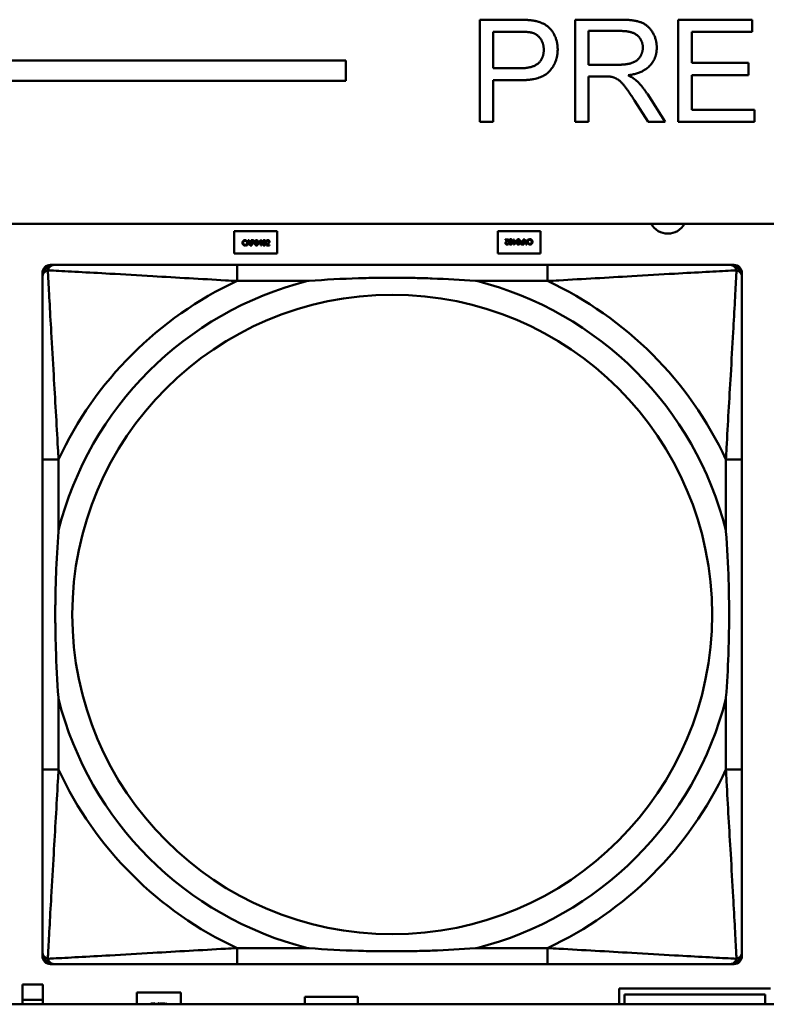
# Model space of a CAD drawing. Header units: inches. Extents: x 7.4 to 53, y 27.5 to 52.4.
# Tile 37 of 128: x 32.9 to 33.6, y 30.2 to 31.1. Entities that reach past the tile are written whole.
import ezdxf

# ---------------------------------------------------------------- set-up
doc = ezdxf.new("R2010")
doc.units = ezdxf.units.IN
doc.header["$MEASUREMENT"] = 0
doc.layers.add('Visible Edges(ANSI)', color=7, linetype='Continuous', lineweight=50)
doc.layers.add('Visible Tangent Edges(ANSI)', color=7, linetype='Continuous', lineweight=50)

msp = doc.modelspace()

# ---------------------------------------------------------------- linework, layer by layer
at = {"layer": 'Visible Edges(ANSI)'}
for p, q in [((33.333, 31.13619), (33.37073, 31.13619)), ((33.333, 31.03619), (33.333, 31.13619)), ((33.42644, 31.13619), (33.4708, 31.13619)), ((33.42644, 31.03619), (33.42644, 31.13619)), ((33.52743, 31.13619), (33.59984, 31.13619)), ((33.52743, 31.03619), (33.52743, 31.13619)), ((33.59984, 31.13619), (33.59984, 31.12437)), ((33.34626, 31.08862), (33.34626, 31.12437)), ((33.34626, 31.12437), (33.37187, 31.12437)), ((33.43971, 31.09205), (33.43971, 31.12513)), ((33.43971, 31.12513), (33.47134, 31.12513)), ((33.59984, 31.12437), (33.5407, 31.12437)), ((33.5407, 31.12437), (33.5407, 31.09381)), ((25.05481, 31.09622), (33.20182, 31.09622)), ((33.20182, 31.09622), (33.20182, 31.07622)), ((33.46814, 31.09205), (33.43971, 31.09205)), ((33.5407, 31.09381), (33.59611, 31.09381)), ((33.59611, 31.09381), (33.59611, 31.08199)), ((33.3721, 31.08862), (33.34626, 31.08862)), ((33.45503, 31.08062), (33.43971, 31.08062)), ((33.43971, 31.08062), (33.43971, 31.03619)), ((33.59611, 31.08199), (33.5407, 31.08199)), ((33.5407, 31.08199), (33.5407, 31.048)), ((33.20182, 31.07622), (25.05481, 31.07622)), ((33.37195, 31.07681), (33.34626, 31.07681)), ((33.34626, 31.07681), (33.34626, 31.03619)), ((33.49718, 31.0634), (33.51448, 31.03619)), ((33.49794, 31.03619), (33.48468, 31.05699)), ((33.5407, 31.048), (33.60213, 31.048)), ((33.60213, 31.048), (33.60213, 31.03619)), ((33.34626, 31.03619), (33.333, 31.03619)), ((33.43971, 31.03619), (33.42644, 31.03619)), ((33.51448, 31.03619), (33.49794, 31.03619)), ((33.60213, 31.03619), (33.52743, 31.03619)), ((25.05481, 30.93622), (42.14884, 30.93622)), ((33.09268, 30.92905), (33.13468, 30.92905)), ((33.09268, 30.90705), (33.09268, 30.92905)), ((33.13468, 30.92905), (33.13468, 30.90705)), ((33.35068, 30.90705), (33.35068, 30.92905)), ((33.35068, 30.92905), (33.39268, 30.92905)), ((33.39268, 30.92905), (33.39268, 30.90705)), ((33.10453, 30.91897), (33.10448, 30.91897)), ((33.10448, 30.91624), (33.10453, 30.91624)), ((33.10453, 30.91977), (33.10453, 30.91897)), ((33.10453, 30.91624), (33.10453, 30.91545)), ((33.10461, 30.91511), (33.1063, 30.92011)), ((33.10574, 30.9165), (33.10529, 30.91511)), ((33.10765, 30.9165), (33.10574, 30.9165)), ((33.10669, 30.91943), (33.10592, 30.91707)), ((33.10592, 30.91707), (33.10747, 30.91707)), ((33.1063, 30.92011), (33.10712, 30.92011)), ((33.10747, 30.91707), (33.10669, 30.91943)), ((33.10712, 30.92011), (33.1088, 30.91511)), ((33.1081, 30.91511), (33.10765, 30.9165)), ((33.10928, 30.91511), (33.10928, 30.92011)), ((33.10928, 30.92011), (33.11053, 30.92011)), ((33.11049, 30.91953), (33.10994, 30.91953)), ((33.10994, 30.91953), (33.10994, 30.91754)), ((33.10994, 30.91754), (33.1104, 30.91754)), ((33.10994, 30.91697), (33.10994, 30.91511)), ((33.1105, 30.91697), (33.10994, 30.91697)), ((33.11645, 30.91753), (33.11869, 30.92011)), ((33.11645, 30.91682), (33.11645, 30.91753)), ((33.11866, 30.91682), (33.11645, 30.91682)), ((33.11866, 30.91932), (33.11698, 30.91736)), ((33.11698, 30.91736), (33.11866, 30.91736)), ((33.11866, 30.91736), (33.11866, 30.91932)), ((33.11866, 30.91511), (33.11866, 30.91682)), ((33.11869, 30.92011), (33.1193, 30.92011)), ((33.1193, 30.92011), (33.1193, 30.91736)), ((33.1193, 30.91736), (33.1199, 30.91736)), ((33.1193, 30.91682), (33.1193, 30.91511)), ((33.1199, 30.91682), (33.1193, 30.91682)), ((33.1199, 30.91736), (33.1199, 30.91682)), ((33.12418, 30.91511), (33.12418, 30.91582)), ((33.12429, 30.9192), (33.12429, 30.91991)), ((33.12433, 30.9192), (33.12429, 30.9192)), ((33.12481, 30.91569), (33.12727, 30.91569)), ((33.12727, 30.91569), (33.12727, 30.91511)), ((33.3581, 30.921), (33.36118, 30.921)), ((33.3581, 30.92042), (33.3581, 30.921)), ((33.36055, 30.92042), (33.3581, 30.92042)), ((33.36104, 30.91691), (33.36108, 30.91691)), ((33.36108, 30.91691), (33.36108, 30.91619)), ((33.36118, 30.921), (33.36118, 30.92029)), ((33.36547, 30.91928), (33.36606, 30.91928)), ((33.36547, 30.91874), (33.36547, 30.91928)), ((33.36606, 30.91874), (33.36547, 30.91874)), ((33.36606, 30.921), (33.36671, 30.921)), ((33.36606, 30.91928), (33.36606, 30.921)), ((33.36606, 30.916), (33.36606, 30.91874)), ((33.36668, 30.916), (33.36606, 30.916)), ((33.36892, 30.91858), (33.36668, 30.916)), ((33.36671, 30.921), (33.36671, 30.91928)), ((33.36671, 30.91928), (33.36892, 30.91928)), ((33.36671, 30.91874), (33.36671, 30.91679)), ((33.36839, 30.91874), (33.36671, 30.91874)), ((33.36671, 30.91679), (33.36839, 30.91874)), ((33.36892, 30.91928), (33.36892, 30.91858)), ((33.37609, 30.916), (33.37483, 30.916)), ((33.37486, 30.91914), (33.37542, 30.91914)), ((33.37487, 30.91657), (33.37542, 30.91657)), ((33.37542, 30.91857), (33.37497, 30.91857)), ((33.37542, 30.921), (33.37609, 30.921)), ((33.37542, 30.91914), (33.37542, 30.921)), ((33.37542, 30.91657), (33.37542, 30.91857)), ((33.37609, 30.921), (33.37609, 30.916)), ((33.37825, 30.916), (33.37656, 30.921)), ((33.37656, 30.921), (33.37726, 30.921)), ((33.37726, 30.921), (33.37772, 30.9196)), ((33.37772, 30.9196), (33.37962, 30.9196)), ((33.37944, 30.91903), (33.3779, 30.91903)), ((33.3779, 30.91903), (33.37867, 30.91668)), ((33.37907, 30.916), (33.37825, 30.916)), ((33.37867, 30.91668), (33.37944, 30.91903)), ((33.38075, 30.921), (33.37907, 30.916)), ((33.37962, 30.9196), (33.38008, 30.921)), ((33.38008, 30.921), (33.38075, 30.921)), ((33.38083, 30.91986), (33.38083, 30.92066)), ((33.38088, 30.91986), (33.38083, 30.91986)), ((33.38083, 30.91633), (33.38083, 30.91713)), ((33.38083, 30.91713), (33.38088, 30.91713)), ((33.13468, 30.90705), (33.09268, 30.90705)), ((33.10529, 30.91511), (33.10461, 30.91511)), ((33.1088, 30.91511), (33.1081, 30.91511)), ((33.10994, 30.91511), (33.10928, 30.91511)), ((33.1193, 30.91511), (33.11866, 30.91511)), ((33.12727, 30.91511), (33.12418, 30.91511)), ((33.39268, 30.90705), (33.35068, 30.90705)), ((32.90479, 30.21878), (32.90479, 30.88807)), ((32.91266, 30.89595), (32.91661, 30.89595)), ((33.39927, 30.89595), (33.09535, 30.89595)), ((33.57802, 30.89595), (33.58195, 30.89595)), ((33.58983, 30.88807), (33.58983, 30.88414)), ((32.9048, 30.70539), (32.9048, 30.40147)), ((33.58983, 30.40147), (33.58983, 30.70539)), ((33.58983, 30.22273), (33.58983, 30.21878)), ((33.58195, 30.21091), (32.91266, 30.21091)), ((33.09535, 30.21092), (33.39927, 30.21092)), ((32.88518, 30.17595), (32.88518, 30.19105)), ((32.88518, 30.19105), (32.90518, 30.19105)), ((32.90518, 30.19105), (32.90518, 30.17595)), ((32.99718, 30.17158), (32.99718, 30.18305)), ((32.99718, 30.18305), (33.04018, 30.18305)), ((33.04018, 30.18305), (33.04018, 30.17158)), ((33.46968, 30.18705), (33.61768, 30.18705)), ((33.46968, 30.17158), (33.46968, 30.18705)), ((32.88518, 30.17595), (32.90518, 30.17595)), ((32.88518, 30.17158), (32.88518, 30.17595)), ((32.90518, 30.17595), (32.90518, 30.17158)), ((33.16168, 30.17158), (33.16168, 30.17905)), ((33.16168, 30.17905), (33.21368, 30.17905)), ((33.21368, 30.17905), (33.21368, 30.17158)), ((33.61258, 30.1812), (33.47478, 30.1812)), ((33.47478, 30.1812), (33.47478, 30.17158)), ((33.61258, 30.17158), (33.61258, 30.1812)), ((42.14884, 30.17158), (25.05481, 30.17158)), ((33.01092, 30.17248), (33.01277, 30.17248)), ((33.01092, 30.17213), (33.01092, 30.17248)), ((33.0124, 30.17213), (33.01092, 30.17213)), ((33.01277, 30.17248), (33.01277, 30.17205)), ((33.0157, 30.17248), (33.01609, 30.17248)), ((33.0157, 30.17158), (33.0157, 30.17248)), ((33.01609, 30.17248), (33.01609, 30.17158)), ((33.02189, 30.1718), (33.02186, 30.1718)), ((33.02189, 30.1723), (33.02189, 30.1718)), ((33.02218, 30.17212), (33.02218, 30.17248)), ((33.02218, 30.17248), (33.02406, 30.17248)), ((33.02366, 30.17212), (33.02218, 30.17212)), ((33.02366, 30.17158), (33.02366, 30.17212)), ((33.02406, 30.17248), (33.02406, 30.17158)), ((33.02429, 30.17248), (33.02481, 30.17248)), ((33.02503, 30.17158), (33.02429, 30.17248)), ((33.02481, 30.17248), (33.02553, 30.17158)), ((33.02622, 30.17248), (33.02662, 30.17248)), ((33.02622, 30.17158), (33.02622, 30.17248)), ((33.02662, 30.17248), (33.02662, 30.17158))]:
    msp.add_line(p, q, dxfattribs=at)
for centre, radius, start, end in [((33.51721, 30.94506), 0.0185, 208.54177, 331.45823), ((32.91266, 30.88807), 0.00787, 90, 180), ((32.91661, 30.88414), 0.01181, 90.00001, 180), ((33.57802, 30.88414), 0.01181, 0, 89.99999), ((33.58195, 30.88807), 0.00787, 0, 90), ((32.91661, 30.22273), 0.01181, 180, 269.99999), ((33.57802, 30.22273), 0.01181, 270.00001, 360), ((32.91266, 30.21878), 0.00787, 180, 270), ((33.58195, 30.21878), 0.00787, 270, 0)]:
    msp.add_arc(centre, radius, start, end, dxfattribs=at)
for points in [[(33.37073, 31.13619), (33.38071, 31.13619), (33.38597, 31.13519)], [(33.38597, 31.13519), (33.39336, 31.13397), (33.40327, 31.12712), (33.40937, 31.11469), (33.40937, 31.10722)], [(33.4708, 31.13619), (33.48414, 31.13619), (33.49809, 31.13077), (33.5064, 31.11713), (33.5064, 31.1089)], [(33.37187, 31.12437), (33.38086, 31.12437), (33.38422, 31.12346)], [(33.38422, 31.12346), (33.3894, 31.12208), (33.39573, 31.11309), (33.39573, 31.10684)], [(33.47134, 31.12513), (33.48247, 31.12513), (33.49275, 31.11599), (33.49275, 31.1089)], [(33.49275, 31.1089), (33.49275, 31.1041), (33.48742, 31.09579), (33.47721, 31.09205), (33.46814, 31.09205)], [(33.5064, 31.1089), (33.5064, 31.09823), (33.4926, 31.08367), (33.47827, 31.08169)], [(33.40937, 31.10722), (33.40937, 31.09449), (33.39314, 31.07681), (33.37195, 31.07681)], [(33.39573, 31.10684), (33.39573, 31.09815), (33.38498, 31.08862), (33.3721, 31.08862)], [(33.46242, 31.08016), (33.46013, 31.08062), (33.45503, 31.08062)], [(33.48468, 31.05699), (33.47888, 31.06599), (33.47141, 31.07551), (33.46547, 31.0794), (33.46242, 31.08016)], [(33.47827, 31.08169), (33.48346, 31.07917), (33.4862, 31.07673)], [(33.4862, 31.07673), (33.49199, 31.0714), (33.49718, 31.0634)], [(33.10074, 30.9176), (33.10074, 30.91823), (33.10106, 30.91916), (33.10136, 30.91951)], [(33.10137, 30.91567), (33.10107, 30.916), (33.10074, 30.91697), (33.10074, 30.9176)], [(33.10136, 30.91951), (33.10166, 30.91984), (33.10248, 30.9202), (33.10299, 30.9202)], [(33.10298, 30.91502), (33.10249, 30.91502), (33.10167, 30.91535), (33.10137, 30.91567)], [(33.10188, 30.91911), (33.10167, 30.91886), (33.10143, 30.91808), (33.10143, 30.9176)], [(33.10143, 30.9176), (33.10143, 30.91709), (33.10168, 30.91635), (33.10189, 30.91609)], [(33.10298, 30.91963), (33.10266, 30.91963), (33.10209, 30.91937), (33.10188, 30.91911)], [(33.10189, 30.91609), (33.10211, 30.91584), (33.10267, 30.91559), (33.10298, 30.91559)], [(33.10392, 30.91939), (33.10373, 30.91949), (33.10328, 30.91963), (33.10298, 30.91963)], [(33.10298, 30.91559), (33.10327, 30.91559), (33.10376, 30.91573), (33.10395, 30.91584)], [(33.10299, 30.9202), (33.10324, 30.9202), (33.10368, 30.92012), (33.10387, 30.92007)], [(33.10387, 30.92007), (33.10403, 30.92001), (33.10437, 30.91986), (33.10453, 30.91977)], [(33.10448, 30.91897), (33.10439, 30.91905), (33.10412, 30.91928), (33.10392, 30.91939)], [(33.10395, 30.91584), (33.10414, 30.91595), (33.10441, 30.91616), (33.10448, 30.91624)], [(33.1104, 30.91754), (33.1108, 30.91754), (33.1113, 30.91767), (33.11146, 30.91784)], [(33.11138, 30.91934), (33.11123, 30.91945), (33.1108, 30.91953), (33.11049, 30.91953)], [(33.112, 30.91749), (33.11174, 30.91723), (33.11104, 30.91697), (33.1105, 30.91697)], [(33.11053, 30.92011), (33.11098, 30.92011), (33.1116, 30.91996), (33.11184, 30.91979)], [(33.11174, 30.91858), (33.11174, 30.91884), (33.11157, 30.91922), (33.11138, 30.91934)], [(33.11146, 30.91784), (33.11161, 30.91799), (33.11174, 30.91834), (33.11174, 30.91858)], [(33.11184, 30.91979), (33.11212, 30.9196), (33.11244, 30.91902), (33.11244, 30.9186)], [(33.11244, 30.9186), (33.11244, 30.91828), (33.11221, 30.91769), (33.112, 30.91749)], [(33.11284, 30.9176), (33.11284, 30.91896), (33.11362, 30.92021), (33.11444, 30.92021)], [(33.11444, 30.915), (33.11362, 30.915), (33.11284, 30.91629), (33.11284, 30.9176)], [(33.1137, 30.91913), (33.1136, 30.91887), (33.11352, 30.91809), (33.11352, 30.9176)], [(33.11352, 30.9176), (33.11352, 30.91708), (33.11359, 30.91637), (33.11369, 30.9161)], [(33.11369, 30.9161), (33.11379, 30.91584), (33.11415, 30.91556), (33.11444, 30.91556)], [(33.11444, 30.91965), (33.11416, 30.91965), (33.1138, 30.91939), (33.1137, 30.91913)], [(33.11444, 30.92021), (33.11527, 30.92021), (33.11604, 30.91891), (33.11604, 30.91761)], [(33.11518, 30.91913), (33.11508, 30.91939), (33.11472, 30.91965), (33.11444, 30.91965)], [(33.11604, 30.91761), (33.11604, 30.91626), (33.11526, 30.915), (33.11444, 30.915)], [(33.11444, 30.91556), (33.11472, 30.91556), (33.11508, 30.91582), (33.11518, 30.91608)], [(33.11536, 30.91761), (33.11536, 30.91812), (33.11528, 30.91888), (33.11518, 30.91913)], [(33.11518, 30.91608), (33.11528, 30.91633), (33.11536, 30.91709), (33.11536, 30.91761)], [(33.12035, 30.9176), (33.12035, 30.91896), (33.12113, 30.92021), (33.12195, 30.92021)], [(33.12195, 30.915), (33.12112, 30.915), (33.12035, 30.91629), (33.12035, 30.9176)], [(33.1212, 30.91913), (33.1211, 30.91887), (33.12103, 30.91809), (33.12103, 30.9176)], [(33.12103, 30.9176), (33.12103, 30.91708), (33.12109, 30.91637), (33.1212, 30.9161)], [(33.12195, 30.91965), (33.12167, 30.91965), (33.12131, 30.91939), (33.1212, 30.91913)], [(33.1212, 30.9161), (33.1213, 30.91584), (33.12166, 30.91556), (33.12195, 30.91556)], [(33.12195, 30.92021), (33.12277, 30.92021), (33.12354, 30.91891), (33.12354, 30.91761)], [(33.12268, 30.91913), (33.12258, 30.91939), (33.12223, 30.91965), (33.12195, 30.91965)], [(33.12354, 30.91761), (33.12354, 30.91626), (33.12276, 30.915), (33.12195, 30.915)], [(33.12195, 30.91556), (33.12222, 30.91556), (33.12258, 30.91582), (33.12268, 30.91608)], [(33.12286, 30.91761), (33.12286, 30.91812), (33.12278, 30.91888), (33.12268, 30.91913)], [(33.12268, 30.91608), (33.12278, 30.91633), (33.12286, 30.91709), (33.12286, 30.91761)], [(33.12418, 30.91582), (33.12452, 30.91613), (33.12511, 30.91671), (33.12539, 30.91702)], [(33.12429, 30.91991), (33.1245, 30.92001), (33.12524, 30.92021), (33.12557, 30.92021)], [(33.12481, 30.91947), (33.12467, 30.91942), (33.12441, 30.91926), (33.12433, 30.9192)], [(33.12552, 30.91963), (33.12534, 30.91963), (33.12498, 30.91954), (33.12481, 30.91947)], [(33.12613, 30.91698), (33.12582, 30.91664), (33.12504, 30.9159), (33.12481, 30.91569)], [(33.12539, 30.91702), (33.12596, 30.91765), (33.12638, 30.9184), (33.12638, 30.9188)], [(33.12613, 30.91943), (33.12602, 30.91953), (33.12571, 30.91963), (33.12552, 30.91963)], [(33.12557, 30.92021), (33.12627, 30.92021), (33.12706, 30.91947), (33.12706, 30.91884)], [(33.12638, 30.9188), (33.12638, 30.91901), (33.12625, 30.91933), (33.12613, 30.91943)], [(33.1268, 30.91784), (33.12668, 30.91762), (33.12633, 30.91719), (33.12613, 30.91698)], [(33.12706, 30.91884), (33.12706, 30.91854), (33.12692, 30.91805), (33.1268, 30.91784)], [(33.3583, 30.91727), (33.3583, 30.91756), (33.35844, 30.91806), (33.35856, 30.91827)], [(33.35979, 30.91589), (33.35909, 30.91589), (33.3583, 30.91664), (33.3583, 30.91727)], [(33.35856, 30.91827), (33.35868, 30.91849), (33.35904, 30.91892), (33.35923, 30.91912)], [(33.35997, 30.91909), (33.3594, 30.91846), (33.35898, 30.9177), (33.35898, 30.9173)], [(33.35898, 30.9173), (33.35898, 30.91709), (33.35911, 30.91678), (33.35923, 30.91668)], [(33.35923, 30.91912), (33.35955, 30.91947), (33.36032, 30.9202), (33.36055, 30.92042)], [(33.35923, 30.91668), (33.35935, 30.91657), (33.35966, 30.91647), (33.35984, 30.91647)], [(33.36108, 30.91619), (33.36087, 30.91609), (33.36013, 30.91589), (33.35979, 30.91589)], [(33.35984, 30.91647), (33.36002, 30.91647), (33.36039, 30.91656), (33.36055, 30.91663)], [(33.36118, 30.92029), (33.36085, 30.91998), (33.36026, 30.9194), (33.35997, 30.91909)], [(33.36055, 30.91663), (33.36069, 30.91669), (33.36096, 30.91685), (33.36104, 30.91691)], [(33.36182, 30.9185), (33.36182, 30.91984), (33.3626, 30.9211), (33.36342, 30.9211)], [(33.36342, 30.9159), (33.36259, 30.9159), (33.36182, 30.91719), (33.36182, 30.9185)], [(33.36268, 30.92002), (33.36258, 30.91978), (33.3625, 30.91901), (33.3625, 30.9185)], [(33.3625, 30.9185), (33.3625, 30.91798), (33.36258, 30.91723), (33.36268, 30.91697)], [(33.36342, 30.92055), (33.36314, 30.92055), (33.36278, 30.92029), (33.36268, 30.92002)], [(33.36268, 30.91697), (33.36279, 30.91672), (33.36314, 30.91645), (33.36342, 30.91645)], [(33.36342, 30.9211), (33.36424, 30.9211), (33.36502, 30.91982), (33.36502, 30.9185)], [(33.36417, 30.92001), (33.36407, 30.92027), (33.36371, 30.92055), (33.36342, 30.92055)], [(33.36502, 30.9185), (33.36502, 30.91715), (33.36424, 30.9159), (33.36342, 30.9159)], [(33.36342, 30.91645), (33.3637, 30.91645), (33.36406, 30.91672), (33.36416, 30.91698)], [(33.36416, 30.91698), (33.36426, 30.91723), (33.36434, 30.91801), (33.36434, 30.9185)], [(33.36434, 30.9185), (33.36434, 30.91903), (33.36427, 30.91973), (33.36417, 30.92001)], [(33.36932, 30.9185), (33.36932, 30.91984), (33.37011, 30.9211), (33.37092, 30.9211)], [(33.37092, 30.9159), (33.3701, 30.9159), (33.36932, 30.91719), (33.36932, 30.9185)], [(33.37018, 30.92002), (33.37009, 30.91978), (33.37001, 30.91901), (33.37001, 30.9185)], [(33.37001, 30.9185), (33.37001, 30.91798), (33.37009, 30.91723), (33.37019, 30.91697)], [(33.37092, 30.92055), (33.37065, 30.92055), (33.37029, 30.92029), (33.37018, 30.92002)], [(33.37019, 30.91697), (33.37029, 30.91672), (33.37064, 30.91645), (33.37092, 30.91645)], [(33.37092, 30.9211), (33.37175, 30.9211), (33.37252, 30.91982), (33.37252, 30.9185)], [(33.37167, 30.92001), (33.37157, 30.92027), (33.37121, 30.92055), (33.37092, 30.92055)], [(33.37252, 30.9185), (33.37252, 30.91715), (33.37174, 30.9159), (33.37092, 30.9159)], [(33.37092, 30.91645), (33.3712, 30.91645), (33.37156, 30.91672), (33.37167, 30.91698)], [(33.37184, 30.9185), (33.37184, 30.91903), (33.37178, 30.91973), (33.37167, 30.92001)], [(33.37167, 30.91698), (33.37177, 30.91723), (33.37184, 30.91801), (33.37184, 30.9185)], [(33.37293, 30.91751), (33.37293, 30.91783), (33.37316, 30.91841), (33.37336, 30.91862)], [(33.37352, 30.91631), (33.37324, 30.9165), (33.37293, 30.91709), (33.37293, 30.91751)], [(33.37336, 30.91862), (33.37362, 30.91887), (33.37432, 30.91914), (33.37486, 30.91914)], [(33.37483, 30.916), (33.37439, 30.916), (33.37376, 30.91614), (33.37352, 30.91631)], [(33.3739, 30.91827), (33.37375, 30.91812), (33.37362, 30.91777), (33.37362, 30.91753)], [(33.37362, 30.91753), (33.37362, 30.91727), (33.3738, 30.91689), (33.37398, 30.91676)], [(33.37497, 30.91857), (33.37456, 30.91857), (33.37407, 30.91844), (33.3739, 30.91827)], [(33.37398, 30.91676), (33.37414, 30.91666), (33.37456, 30.91657), (33.37487, 30.91657)], [(33.38083, 30.92066), (33.381, 30.92074), (33.38129, 30.92088), (33.3815, 30.92094)], [(33.3815, 30.91604), (33.38133, 30.91609), (33.381, 30.91624), (33.38083, 30.91633)], [(33.38141, 30.92027), (33.38123, 30.92016), (33.38096, 30.91994), (33.38088, 30.91986)], [(33.38088, 30.91713), (33.38097, 30.91705), (33.38125, 30.91683), (33.38145, 30.91672)], [(33.38238, 30.92051), (33.38209, 30.92051), (33.3816, 30.92037), (33.38141, 30.92027)], [(33.38145, 30.91672), (33.38164, 30.91661), (33.38209, 30.91648), (33.38238, 30.91648)], [(33.3815, 30.92094), (33.38172, 30.92102), (33.38209, 30.92109), (33.38239, 30.92109)], [(33.38238, 30.91591), (33.38212, 30.91591), (33.38168, 30.91598), (33.3815, 30.91604)], [(33.38347, 30.92001), (33.38326, 30.92026), (33.3827, 30.92051), (33.38238, 30.92051)], [(33.38238, 30.91648), (33.3827, 30.91648), (33.38327, 30.91674), (33.38349, 30.91699)], [(33.384, 30.9166), (33.3837, 30.91626), (33.38288, 30.91591), (33.38238, 30.91591)], [(33.38239, 30.92109), (33.38287, 30.92109), (33.3837, 30.92076), (33.384, 30.92043)], [(33.38393, 30.9185), (33.38393, 30.91902), (33.38368, 30.91976), (33.38347, 30.92001)], [(33.38349, 30.91699), (33.3837, 30.91725), (33.38393, 30.91802), (33.38393, 30.9185)], [(33.384, 30.92043), (33.3843, 30.92011), (33.38462, 30.91914), (33.38462, 30.9185)], [(33.38462, 30.9185), (33.38462, 30.91787), (33.3843, 30.91694), (33.384, 30.9166)], [(33.10387, 30.91516), (33.10365, 30.91509), (33.10328, 30.91502), (33.10298, 30.91502)], [(33.10453, 30.91545), (33.10437, 30.91537), (33.10407, 30.91523), (33.10387, 30.91516)], [(33.01367, 30.17189), (33.01362, 30.17177), (33.0136, 30.17158)], [(33.01412, 30.17221), (33.01395, 30.17221), (33.01373, 30.17205), (33.01367, 30.17189)], [(33.01457, 30.17189), (33.01451, 30.17204), (33.01429, 30.17221), (33.01412, 30.17221)], [(33.01464, 30.17158), (33.01462, 30.17175), (33.01457, 30.17189)], [(33.01818, 30.17189), (33.01813, 30.17177), (33.0181, 30.17158)], [(33.01862, 30.17221), (33.01845, 30.17221), (33.01824, 30.17205), (33.01818, 30.17189)], [(33.01907, 30.17189), (33.01901, 30.17204), (33.01879, 30.17221), (33.01862, 30.17221)], [(33.01914, 30.17158), (33.01912, 30.17175), (33.01907, 30.17189)], [(33.01985, 30.17162), (33.01985, 30.1718), (33.01999, 30.17214), (33.02012, 30.17226)], [(33.01985, 30.17158), (33.01985, 30.1716), (33.01985, 30.17162)], [(33.02012, 30.17226), (33.02026, 30.17239), (33.02063, 30.17253), (33.0209, 30.17253)], [(33.02093, 30.17219), (33.0206, 30.17219), (33.02026, 30.17191), (33.02026, 30.17169)], [(33.02026, 30.17169), (33.02026, 30.17163), (33.02027, 30.17158)], [(33.0209, 30.17253), (33.02123, 30.17253), (33.02169, 30.1724), (33.02189, 30.1723)], [(33.02186, 30.1718), (33.02166, 30.17198), (33.02116, 30.17219), (33.02093, 30.17219)]]:
    msp.add_open_spline(points, degree=2, dxfattribs=at)
for points, degree, knots in [([(33.09535, 30.89595), (33.09177, 30.89595), (33.08819, 30.89595), (33.08459, 30.89595), (33.05139, 30.89595), (33.01768, 30.89595), (32.98681, 30.89595), (32.95987, 30.89595), (32.93432, 30.89595), (32.92089, 30.89595), (32.91927, 30.89595), (32.91784, 30.89595), (32.91661, 30.89595)], 3, [0, 0, 0, 0, 0.0272471, 0.0272471, 0.0272471, 0.2790553, 0.2790553, 0.2790553, 0.4988354, 0.4988354, 0.4988354, 0.5252205, 0.5252205, 0.5252205, 0.5252205]), ([(33.57802, 30.89595), (33.56313, 30.89595), (33.52153, 30.89595), (33.48088, 30.89595), (33.45435, 30.89595), (33.4265, 30.89595), (33.39927, 30.89595)], 3, [-0.5252205, -0.5252205, -0.5252205, -0.5252205, -0.20743, -0.20743, -0.20743, 0, 0, 0, 0]), ([(32.9048, 30.88414), (32.9048, 30.86925), (32.9048, 30.82765), (32.9048, 30.787), (32.9048, 30.76047), (32.9048, 30.73262), (32.9048, 30.70539)], 3, [-0.5252205, -0.5252205, -0.5252205, -0.5252205, -0.20743, -0.20743, -0.20743, 0, 0, 0, 0]), ([(33.16457, 30.8802), (33.165, 30.88023), (33.16544, 30.88027), (33.18194, 30.88151), (33.198, 30.88237), (33.22096, 30.88308), (33.22766, 30.88322), (33.23683, 30.88333), (33.23931, 30.88335), (33.24338, 30.88337), (33.24499, 30.88338), (33.24812, 30.88338), (33.24964, 30.88338), (33.25321, 30.88336), (33.25526, 30.88335), (33.26144, 30.88329), (33.26557, 30.88323), (33.2753, 30.88303), (33.2809, 30.88287), (33.30066, 30.88215), (33.31471, 30.88136), (33.32919, 30.88027), (33.32962, 30.88023), (33.33006, 30.8802)], 3, [-0.416114, -0.416114, -0.416114, -0.416114, -0.4127691, -0.4127691, -0.2896446, -0.2896446, -0.2388934, -0.2388934, -0.2201881, -0.2201881, -0.2080204, -0.2080204, -0.196499, -0.196499, -0.1809939, -0.1809939, -0.149741, -0.149741, -0.1073162, -0.1073162, 0, 0, 0.0033356, 0.0033356, 0.0033356, 0.0033356]), ([(33.58983, 30.70539), (33.58983, 30.70897), (33.58983, 30.71256), (33.58983, 30.71615), (33.58983, 30.74936), (33.58983, 30.78306), (33.58983, 30.81393), (33.58983, 30.84087), (33.58983, 30.86642), (33.58983, 30.87986), (33.58983, 30.88147), (33.58983, 30.8829), (33.58983, 30.88414)], 3, [0, 0, 0, 0, 0.0272471, 0.0272471, 0.0272471, 0.2790553, 0.2790553, 0.2790553, 0.4988354, 0.4988354, 0.4988354, 0.5252205, 0.5252205, 0.5252205, 0.5252205]), ([(32.92055, 30.47068), (32.92051, 30.47112), (32.92048, 30.47156), (32.91923, 30.48806), (32.91837, 30.50412), (32.91767, 30.52708), (32.91753, 30.53378), (32.91742, 30.54295), (32.91739, 30.54542), (32.91737, 30.5495), (32.91737, 30.55111), (32.91737, 30.55424), (32.91737, 30.55576), (32.91738, 30.55933), (32.91739, 30.56138), (32.91745, 30.56756), (32.91751, 30.57169), (32.91772, 30.58142), (32.91788, 30.58702), (32.9186, 30.60678), (32.91939, 30.62083), (32.92048, 30.63531), (32.92051, 30.63574), (32.92055, 30.63618)], 3, [-0.416114, -0.416114, -0.416114, -0.416114, -0.4127691, -0.4127691, -0.2896446, -0.2896446, -0.2388934, -0.2388934, -0.2201881, -0.2201881, -0.2080204, -0.2080204, -0.196499, -0.196499, -0.1809939, -0.1809939, -0.149741, -0.149741, -0.1073162, -0.1073162, 0, 0, 0.0033356, 0.0033356, 0.0033356, 0.0033356]), ([(33.57408, 30.63618), (33.57411, 30.63574), (33.57415, 30.63531), (33.57539, 30.6188), (33.57625, 30.60274), (33.57696, 30.57978), (33.5771, 30.57309), (33.57721, 30.56391), (33.57723, 30.56144), (33.57725, 30.55736), (33.57726, 30.55575), (33.57726, 30.55262), (33.57726, 30.5511), (33.57724, 30.54753), (33.57723, 30.54548), (33.57717, 30.5393), (33.57711, 30.53518), (33.57691, 30.52544), (33.57675, 30.51984), (33.57603, 30.50008), (33.57524, 30.48604), (33.57415, 30.47156), (33.57411, 30.47112), (33.57408, 30.47068)], 3, [-0.416114, -0.416114, -0.416114, -0.416114, -0.4127691, -0.4127691, -0.2896446, -0.2896446, -0.2388934, -0.2388934, -0.2201881, -0.2201881, -0.2080204, -0.2080204, -0.196499, -0.196499, -0.1809939, -0.1809939, -0.149741, -0.149741, -0.1073162, -0.1073162, 0, 0, 0.0033356, 0.0033356, 0.0033356, 0.0033356]), ([(32.9048, 30.40147), (32.9048, 30.37425), (32.9048, 30.34639), (32.9048, 30.31986), (32.9048, 30.27922), (32.9048, 30.23761), (32.9048, 30.22273)], 3, [3.9382945, 3.9382945, 3.9382945, 3.9382945, 4.1457245, 4.1457245, 4.1457245, 4.463515, 4.463515, 4.463515, 4.463515]), ([(33.58983, 30.22273), (33.58983, 30.23761), (33.58983, 30.27922), (33.58983, 30.31986), (33.58983, 30.34639), (33.58983, 30.37425), (33.58983, 30.40147)], 3, [-0.5252205, -0.5252205, -0.5252205, -0.5252205, -0.20743, -0.20743, -0.20743, 0, 0, 0, 0]), ([(33.33006, 30.22666), (33.32962, 30.22663), (33.32919, 30.2266), (33.31471, 30.22551), (33.30066, 30.22472), (33.2809, 30.224), (33.2753, 30.22384), (33.26557, 30.22363), (33.26144, 30.22357), (33.25526, 30.22351), (33.25321, 30.2235), (33.24964, 30.22349), (33.24812, 30.22349), (33.24499, 30.22349), (33.24338, 30.22349), (33.23931, 30.22351), (33.23683, 30.22353), (33.22766, 30.22364), (33.22096, 30.22379), (33.198, 30.22449), (33.18194, 30.22535), (33.16544, 30.2266), (33.165, 30.22663), (33.16457, 30.22666)], 3, [-0.4149464, -0.4149464, -0.4149464, -0.4149464, -0.41162, -0.41162, -0.3046026, -0.3046026, -0.2622958, -0.2622958, -0.23113, -0.23113, -0.215668, -0.215668, -0.2041787, -0.2041787, -0.1920448, -0.1920448, -0.1733916, -0.1733916, -0.1227817, -0.1227817, 0, 0, 0.0033356, 0.0033356, 0.0033356, 0.0033356]), ([(32.91661, 30.21092), (32.9315, 30.21092), (32.9731, 30.21092), (33.01374, 30.21092), (33.04027, 30.21092), (33.06813, 30.21092), (33.09535, 30.21092)], 3, [-0.5252205, -0.5252205, -0.5252205, -0.5252205, -0.20743, -0.20743, -0.20743, 0, 0, 0, 0]), ([(33.39927, 30.21092), (33.4265, 30.21092), (33.45435, 30.21092), (33.48088, 30.21092), (33.52153, 30.21092), (33.56313, 30.21092), (33.57802, 30.21092)], 3, [3.9382945, 3.9382945, 3.9382945, 3.9382945, 4.1457245, 4.1457245, 4.1457245, 4.463515, 4.463515, 4.463515, 4.463515]), ([(33.01182, 30.17158), (33.01192, 30.17168), (33.01226, 30.172), (33.0124, 30.17213)], 2, [0.535838, 0.535838, 0.535838, 1, 2, 2, 2]), ([(33.01277, 30.17205), (33.01258, 30.17187), (33.01234, 30.17164), (33.01228, 30.17158)], 2, [0, 0, 0, 1, 1.322468, 1.322468, 1.322468]), ([(33.0132, 30.17158), (33.01326, 30.17194), (33.01363, 30.17254), (33.01412, 30.17254)], 2, [0.418197, 0.418197, 0.418197, 1, 2, 2, 2]), ([(33.01412, 30.17254), (33.01461, 30.17254), (33.01498, 30.17194), (33.01504, 30.17158)], 2, [0, 0, 0, 1, 1.575709, 1.575709, 1.575709]), ([(33.0177, 30.17158), (33.01776, 30.17194), (33.01813, 30.17254), (33.01862, 30.17254)], 2, [0.418197, 0.418197, 0.418197, 1, 2, 2, 2]), ([(33.01862, 30.17254), (33.01912, 30.17254), (33.01948, 30.17194), (33.01954, 30.17158)], 2, [0, 0, 0, 1, 1.575709, 1.575709, 1.575709])]:
    msp.add_open_spline(points, degree=degree, knots=knots, dxfattribs=at)
at = {"layer": 'Visible Tangent Edges(ANSI)'}
for p, q in [((33.09535, 30.89595), (33.09535, 30.8802)), ((33.39927, 30.89595), (33.39927, 30.8802)), ((33.09535, 30.8802), (33.16457, 30.8802)), ((33.33006, 30.8802), (33.39927, 30.8802)), ((32.92055, 30.70539), (32.9048, 30.70539)), ((32.92055, 30.63618), (32.92055, 30.70539)), ((33.58983, 30.70539), (33.57408, 30.70539)), ((33.57408, 30.70539), (33.57408, 30.63618)), ((32.92055, 30.40147), (32.92055, 30.47068)), ((33.57408, 30.47068), (33.57408, 30.40147)), ((32.92055, 30.40147), (32.9048, 30.40147)), ((33.58983, 30.40147), (33.57408, 30.40147)), ((33.09535, 30.22666), (33.09535, 30.21092)), ((33.16457, 30.22666), (33.09535, 30.22666)), ((33.39927, 30.22666), (33.33006, 30.22666)), ((33.39927, 30.22666), (33.39927, 30.21092))]:
    msp.add_line(p, q, dxfattribs=at)
msp.add_circle((33.24731, 30.55343), 0.31328, dxfattribs=at)
for radius, start, end in [(0.33708, 104.21029, 165.78971), (0.36037, 114.94069, 155.05931), (0.33708, 14.21029, 75.78971), (0.36037, 24.94069, 65.05931), (0.33708, 194.21029, 255.78971), (0.33708, 284.21029, 345.78971), (0.36037, 204.94069, 245.05931), (0.36037, 294.94069, 335.05931)]:
    msp.add_arc((33.24731, 30.55343), radius, start, end, dxfattribs=at)
for points, knots in [([(32.9048, 30.88414), (32.9048, 30.88475), (32.90487, 30.88531), (32.90511, 30.88629), (32.90528, 30.88673), (32.90561, 30.88738), (32.90575, 30.88763), (32.90601, 30.888), (32.90612, 30.88814), (32.90645, 30.88854), (32.9067, 30.88879), (32.90741, 30.88941), (32.90791, 30.88974), (32.90896, 30.89027), (32.90949, 30.89049), (32.91008, 30.89066)], [-0.02627331, -0.02627331, -0.02627331, -0.02627331, -0.02158775, -0.02158775, -0.01736415, -0.01736415, -0.0147244, -0.0147244, -0.01307456, -0.01307456, -0.00977487, -0.00977487, -0.00449537, -0.00449537, 0.00012419, 0.00012419, 0.00012419, 0.00012419]), ([(32.91008, 30.89066), (32.91026, 30.89125), (32.91047, 30.89179), (32.91101, 30.89284), (32.91134, 30.89333), (32.91195, 30.89404), (32.9122, 30.89429), (32.91261, 30.89463), (32.91275, 30.89473), (32.91312, 30.89499), (32.91336, 30.89514), (32.91402, 30.89547), (32.91445, 30.89563), (32.91544, 30.89588), (32.916, 30.89595), (32.91661, 30.89595)], [-0.00012419, -0.00012419, -0.00012419, -0.00012419, 0.00449537, 0.00449537, 0.00977487, 0.00977487, 0.01307456, 0.01307456, 0.0147244, 0.0147244, 0.01736415, 0.01736415, 0.02158775, 0.02158775, 0.02627331, 0.02627331, 0.02627331, 0.02627331]), ([(32.92055, 30.70539), (32.92034, 30.70914), (32.92013, 30.71292), (32.91861, 30.74027), (32.91718, 30.76445), (32.91497, 30.80229), (32.91416, 30.81635), (32.91216, 30.85158), (32.91108, 30.8717), (32.91026, 30.88713), (32.91017, 30.88897), (32.91008, 30.89066)], [0, 0, 0, 0, 0.0278591, 0.0278591, 0.201273, 0.201273, 0.3066357, 0.3066357, 0.475216, 0.475216, 0.5007189, 0.5007189, 0.5007189, 0.5007189]), ([(32.91008, 30.89066), (32.91178, 30.89058), (32.91361, 30.89048), (32.92904, 30.88967), (32.94916, 30.88858), (32.9844, 30.88659), (32.99845, 30.88577), (33.03629, 30.88357), (33.06047, 30.88213), (33.08783, 30.88061), (33.0916, 30.8804), (33.09535, 30.8802)], [-0.5007189, -0.5007189, -0.5007189, -0.5007189, -0.475216, -0.475216, -0.3066357, -0.3066357, -0.201273, -0.201273, -0.0278591, -0.0278591, 0, 0, 0, 0]), ([(33.39927, 30.8802), (33.40302, 30.8804), (33.4068, 30.88061), (33.43415, 30.88213), (33.45833, 30.88357), (33.49617, 30.88577), (33.51023, 30.88659), (33.54546, 30.88858), (33.56558, 30.88967), (33.58101, 30.89048), (33.58285, 30.89058), (33.58454, 30.89066)], [0, 0, 0, 0, 0.0278591, 0.0278591, 0.201273, 0.201273, 0.3066357, 0.3066357, 0.475216, 0.475216, 0.5007189, 0.5007189, 0.5007189, 0.5007189]), ([(33.58454, 30.89066), (33.58446, 30.88897), (33.58436, 30.88713), (33.58355, 30.8717), (33.58246, 30.85158), (33.58047, 30.81635), (33.57965, 30.80229), (33.57745, 30.76445), (33.57601, 30.74027), (33.57449, 30.71292), (33.57428, 30.70914), (33.57408, 30.70539)], [-0.5007189, -0.5007189, -0.5007189, -0.5007189, -0.475216, -0.475216, -0.3066357, -0.3066357, -0.201273, -0.201273, -0.0278591, -0.0278591, 0, 0, 0, 0]), ([(33.57802, 30.89595), (33.57863, 30.89595), (33.57919, 30.89588), (33.58017, 30.89563), (33.58061, 30.89547), (33.58127, 30.89514), (33.58151, 30.89499), (33.58188, 30.89473), (33.58202, 30.89463), (33.58242, 30.89429), (33.58268, 30.89404), (33.58329, 30.89333), (33.58362, 30.89284), (33.58415, 30.89179), (33.58437, 30.89125), (33.58454, 30.89066)], [-0.02627331, -0.02627331, -0.02627331, -0.02627331, -0.02158775, -0.02158775, -0.01736415, -0.01736415, -0.0147244, -0.0147244, -0.01307456, -0.01307456, -0.00977487, -0.00977487, -0.00449537, -0.00449537, 0.00012419, 0.00012419, 0.00012419, 0.00012419]), ([(33.58454, 30.89066), (33.58513, 30.89049), (33.58567, 30.89027), (33.58672, 30.88974), (33.58721, 30.88941), (33.58792, 30.88879), (33.58817, 30.88854), (33.58851, 30.88814), (33.58861, 30.888), (33.58887, 30.88763), (33.58902, 30.88738), (33.58935, 30.88673), (33.58951, 30.88629), (33.58976, 30.88531), (33.58983, 30.88475), (33.58983, 30.88414)], [-0.00012419, -0.00012419, -0.00012419, -0.00012419, 0.00449537, 0.00449537, 0.00977487, 0.00977487, 0.01307456, 0.01307456, 0.0147244, 0.0147244, 0.01736415, 0.01736415, 0.02158775, 0.02158775, 0.02627331, 0.02627331, 0.02627331, 0.02627331]), ([(32.91008, 30.2162), (32.91017, 30.2179), (32.91026, 30.21973), (32.91108, 30.23516), (32.91216, 30.25528), (32.91416, 30.29052), (32.91497, 30.30457), (32.91718, 30.34241), (32.91861, 30.36659), (32.92013, 30.39395), (32.92034, 30.39772), (32.92055, 30.40147)], [-4.4390134, -4.4390134, -4.4390134, -4.4390134, -4.4135105, -4.4135105, -4.2449302, -4.2449302, -4.1395675, -4.1395675, -3.9661536, -3.9661536, -3.9382945, -3.9382945, -3.9382945, -3.9382945]), ([(33.57408, 30.40147), (33.57428, 30.39772), (33.57449, 30.39395), (33.57601, 30.36659), (33.57745, 30.34241), (33.57965, 30.30457), (33.58047, 30.29052), (33.58246, 30.25528), (33.58355, 30.23516), (33.58436, 30.21973), (33.58446, 30.2179), (33.58454, 30.2162)], [0, 0, 0, 0, 0.0278591, 0.0278591, 0.201273, 0.201273, 0.3066357, 0.3066357, 0.475216, 0.475216, 0.5007189, 0.5007189, 0.5007189, 0.5007189]), ([(32.91008, 30.2162), (32.90949, 30.21638), (32.90896, 30.21659), (32.90791, 30.21713), (32.90741, 30.21746), (32.9067, 30.21807), (32.90645, 30.21832), (32.90612, 30.21873), (32.90601, 30.21886), (32.90575, 30.21924), (32.90561, 30.21948), (32.90528, 30.22014), (32.90511, 30.22057), (32.90487, 30.22156), (32.9048, 30.22212), (32.9048, 30.22273)], [-0.00012419, -0.00012419, -0.00012419, -0.00012419, 0.00449537, 0.00449537, 0.00977487, 0.00977487, 0.01307456, 0.01307456, 0.0147244, 0.0147244, 0.01736415, 0.01736415, 0.02158775, 0.02158775, 0.02627331, 0.02627331, 0.02627331, 0.02627331]), ([(33.09535, 30.22666), (33.0916, 30.22646), (33.08783, 30.22625), (33.06047, 30.22473), (33.03629, 30.2233), (32.99845, 30.22109), (32.9844, 30.22028), (32.94916, 30.21828), (32.92904, 30.2172), (32.91361, 30.21638), (32.91178, 30.21629), (32.91008, 30.2162)], [0, 0, 0, 0, 0.0278591, 0.0278591, 0.201273, 0.201273, 0.3066357, 0.3066357, 0.475216, 0.475216, 0.5007189, 0.5007189, 0.5007189, 0.5007189]), ([(33.58454, 30.2162), (33.58285, 30.21629), (33.58101, 30.21638), (33.56558, 30.2172), (33.54546, 30.21828), (33.51023, 30.22028), (33.49617, 30.22109), (33.45833, 30.2233), (33.43415, 30.22473), (33.4068, 30.22625), (33.40302, 30.22646), (33.39927, 30.22666)], [-4.4390134, -4.4390134, -4.4390134, -4.4390134, -4.4135105, -4.4135105, -4.2449302, -4.2449302, -4.1395675, -4.1395675, -3.9661536, -3.9661536, -3.9382945, -3.9382945, -3.9382945, -3.9382945]), ([(33.58983, 30.22273), (33.58983, 30.22212), (33.58976, 30.22156), (33.58951, 30.22057), (33.58935, 30.22014), (33.58902, 30.21948), (33.58887, 30.21924), (33.58861, 30.21886), (33.58851, 30.21873), (33.58817, 30.21832), (33.58792, 30.21807), (33.58721, 30.21746), (33.58672, 30.21713), (33.58567, 30.21659), (33.58513, 30.21638), (33.58454, 30.2162)], [-0.02627331, -0.02627331, -0.02627331, -0.02627331, -0.02158775, -0.02158775, -0.01736415, -0.01736415, -0.0147244, -0.0147244, -0.01307456, -0.01307456, -0.00977487, -0.00977487, -0.00449537, -0.00449537, 0.00012419, 0.00012419, 0.00012419, 0.00012419]), ([(32.91661, 30.21092), (32.916, 30.21092), (32.91544, 30.21099), (32.91445, 30.21123), (32.91402, 30.21139), (32.91336, 30.21173), (32.91312, 30.21187), (32.91275, 30.21213), (32.91261, 30.21224), (32.9122, 30.21257), (32.91195, 30.21282), (32.91134, 30.21353), (32.91101, 30.21403), (32.91047, 30.21508), (32.91026, 30.21561), (32.91008, 30.2162)], [-0.02627331, -0.02627331, -0.02627331, -0.02627331, -0.02158775, -0.02158775, -0.01736415, -0.01736415, -0.0147244, -0.0147244, -0.01307456, -0.01307456, -0.00977487, -0.00977487, -0.00449537, -0.00449537, 0.00012419, 0.00012419, 0.00012419, 0.00012419]), ([(33.58454, 30.2162), (33.58437, 30.21561), (33.58415, 30.21508), (33.58362, 30.21403), (33.58329, 30.21353), (33.58268, 30.21282), (33.58242, 30.21257), (33.58202, 30.21224), (33.58188, 30.21213), (33.58151, 30.21187), (33.58127, 30.21173), (33.58061, 30.21139), (33.58017, 30.21123), (33.57919, 30.21099), (33.57863, 30.21092), (33.57802, 30.21092)], [-0.00012419, -0.00012419, -0.00012419, -0.00012419, 0.00449537, 0.00449537, 0.00977487, 0.00977487, 0.01307456, 0.01307456, 0.0147244, 0.0147244, 0.01736415, 0.01736415, 0.02158775, 0.02158775, 0.02627331, 0.02627331, 0.02627331, 0.02627331])]:
    msp.add_open_spline(points, degree=3, knots=knots, dxfattribs=at)

doc.saveas('drawing.dxf')
